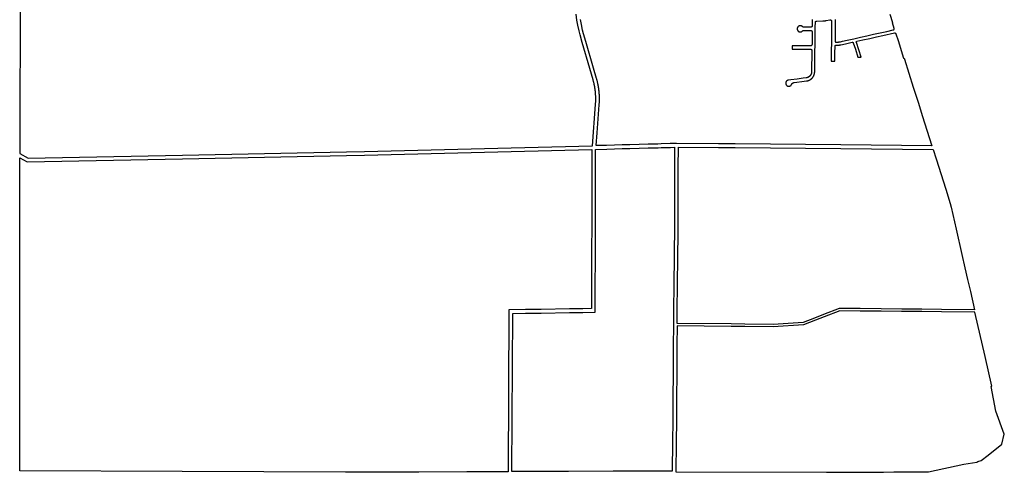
# Model space of a CAD drawing. Header units: feet. Extents: x 1444270 to 1463319, y 704912 to 726097.
# Tile 1 of 18: x 1444270 to 1460252, y 704912 to 712256. Entities that reach past the tile are written whole.
import ezdxf

# ---------------------------------------------------------------- set-up
doc = ezdxf.new("R2010")
doc.units = ezdxf.units.FT
doc.header["$MEASUREMENT"] = 0
doc.layers.add('SH_Minor_Grid_Line', color=252, linetype='Continuous')

msp = doc.modelspace()

# ---------------------------------------------------------------- linework, layer by layer
at = {"layer": 'SH_Minor_Grid_Line'}
for points in [[(1444279, 712786), (1444275, 710159), (1444275, 710083), (1444405, 710009), (1446913, 710058), (1449574, 710111), (1449869, 710119), (1452246, 710179), (1453566, 710211), (1453617, 710882), (1453618, 710891), (1453618, 710901), (1453619, 710910), (1453620, 710919), (1453620, 710929), (1453620, 710938), (1453621, 710948), (1453621, 710957), (1453621, 710967), (1453621, 710976), (1453621, 710986), (1453621, 710995), (1453620, 711005), (1453620, 711014), (1453620, 711023), (1453619, 711033), (1453619, 711042), (1453619, 711043), (1453619, 711044), (1453619, 711045), (1453619, 711046), (1453618, 711047), (1453618, 711048), (1453618, 711049), (1453618, 711049), (1453618, 711050), (1453618, 711051), (1453618, 711052), (1453618, 711053), (1453618, 711054), (1453618, 711055), (1453618, 711056), (1453618, 711057), (1453618, 711057), (1453618, 711058), (1453618, 711059), (1453618, 711060), (1453617, 711061), (1453617, 711062), (1453617, 711063), (1453617, 711064), (1453617, 711065), (1453617, 711065), (1453617, 711066), (1453617, 711067), (1453617, 711068), (1453617, 711069), (1453617, 711070), (1453617, 711071), (1453617, 711072), (1453616, 711073), (1453616, 711073), (1453616, 711074), (1453616, 711075), (1453616, 711076), (1453616, 711077), (1453616, 711078), (1453616, 711079), (1453616, 711080), (1453616, 711081), (1453616, 711081), (1453616, 711082), (1453615, 711083), (1453615, 711084), (1453615, 711085), (1453615, 711086), (1453615, 711087), (1453615, 711088), (1453615, 711089), (1453615, 711089), (1453615, 711090), (1453615, 711091), (1453615, 711092), (1453614, 711093), (1453614, 711094), (1453614, 711095), (1453614, 711096), (1453614, 711097), (1453614, 711097), (1453614, 711098), (1453614, 711099), (1453614, 711100), (1453614, 711101), (1453614, 711102), (1453613, 711103), (1453613, 711104), (1453613, 711105), (1453613, 711105), (1453613, 711106), (1453613, 711107), (1453613, 711108), (1453613, 711109), (1453613, 711110), (1453612, 711111), (1453612, 711112), (1453612, 711113), (1453612, 711114), (1453612, 711115), (1453612, 711116), (1453612, 711117), (1453612, 711118), (1453611, 711119), (1453611, 711120), (1453611, 711121), (1453611, 711122), (1453611, 711123), (1453611, 711124), (1453611, 711125), (1453611, 711125), (1453610, 711126), (1453610, 711127), (1453610, 711128), (1453610, 711129), (1453610, 711130), (1453610, 711131), (1453610, 711132), (1453609, 711133), (1453609, 711134), (1453609, 711135), (1453609, 711136), (1453609, 711137), (1453609, 711138), (1453609, 711139), (1453608, 711140), (1453608, 711141), (1453608, 711142), (1453608, 711143), (1453608, 711144), (1453608, 711145), (1453608, 711146), (1453607, 711147), (1453607, 711148), (1453607, 711148), (1453607, 711149), (1453607, 711150), (1453607, 711151), (1453607, 711152), (1453606, 711153), (1453606, 711154), (1453606, 711155), (1453606, 711156), (1453606, 711157), (1453606, 711158), (1453605, 711159), (1453605, 711160), (1453605, 711161), (1453605, 711162), (1453605, 711163), (1453605, 711164), (1453604, 711165), (1453604, 711166), (1453604, 711167), (1453604, 711168), (1453604, 711169), (1453604, 711169), (1453603, 711170), (1453603, 711171), (1453603, 711172), (1453603, 711173), (1453603, 711174), (1453603, 711175), (1453602, 711176), (1453602, 711177), (1453602, 711178), (1453602, 711179), (1453602, 711180), (1453602, 711181), (1453601, 711182), (1453601, 711183), (1453601, 711184), (1453601, 711185), (1453601, 711186), (1453600, 711187), (1453600, 711188), (1453600, 711189), (1453600, 711189), (1453600, 711190), (1453599, 711191), (1453599, 711192), (1453599, 711193), (1453599, 711194), (1453599, 711195), (1453599, 711196), (1453598, 711197), (1453598, 711198), (1453598, 711199), (1453598, 711200), (1453598, 711201), (1453597, 711202), (1453597, 711203), (1453597, 711204), (1453597, 711205), (1453597, 711206), (1453596, 711207), (1453596, 711207), (1453596, 711208), (1453596, 711209), (1453596, 711210), (1453595, 711211), (1453595, 711212), (1453595, 711213)], [(1453595, 711213), (1453593, 711222), (1453591, 711232), (1453588, 711241), (1453586, 711250), (1453584, 711259), (1453581, 711268), (1453579, 711277), (1453577, 711283), (1453522, 711467), (1453400, 711888), (1453367, 712012), (1453350, 712076), (1453331, 712167), (1453316, 712249), (1453301, 712348)], [(1458442, 712206), (1458399, 712340)], [(1453654, 711226), (1453651, 711236), (1453649, 711245), (1453647, 711254), (1453645, 711264), (1453642, 711273), (1453640, 711283), (1453637, 711292), (1453635, 711300), (1453584, 711469), (1453458, 711904), (1453424, 712028), (1453408, 712089), (1453389, 712178), (1453375, 712259)], [(1456939, 712058), (1456941, 712058), (1456943, 712058), (1456945, 712059), (1456947, 712059), (1456949, 712059), (1456951, 712060), (1456953, 712060), (1456954, 712061), (1456956, 712061), (1456958, 712062), (1456960, 712063), (1456962, 712064), (1456964, 712065), (1456965, 712066), (1456967, 712067), (1456969, 712068), (1456970, 712069), (1456972, 712071), (1456972, 712071), (1456973, 712072), (1456975, 712073), (1456977, 712074), (1456978, 712075), (1456980, 712076), (1456982, 712077), (1456984, 712078), (1456985, 712079), (1456987, 712080), (1456989, 712081), (1456991, 712081), (1456993, 712082), (1456995, 712082), (1456997, 712082), (1456999, 712083), (1457001, 712083), (1457003, 712083), (1457005, 712083), (1457014, 712083), (1457108, 712082), (1457109, 712082), (1457110, 712082), (1457112, 712082), (1457113, 712082), (1457115, 712081), (1457116, 712081), (1457117, 712080), (1457119, 712080), (1457120, 712079), (1457121, 712078), (1457122, 712078), (1457123, 712077), (1457124, 712076), (1457125, 712075), (1457126, 712074), (1457127, 712073), (1457128, 712072), (1457129, 712070), (1457130, 712069), (1457130, 712068), (1457131, 712067), (1457131, 712065), (1457132, 712064), (1457132, 712063), (1457132, 712061), (1457132, 712060), (1457133, 712058), (1457133, 712057), (1457132, 712002), (1457131, 711932), (1457131, 711855), (1457131, 711854), (1457131, 711852), (1457130, 711851), (1457130, 711850), (1457130, 711848), (1457129, 711847), (1457129, 711845), (1457128, 711844), (1457128, 711843), (1457127, 711842), (1457126, 711841), (1457125, 711839), (1457124, 711838), (1457123, 711837), (1457122, 711836), (1457121, 711835), (1457120, 711835), (1457119, 711834), (1457118, 711833), (1457117, 711832), (1457115, 711832), (1457114, 711831), (1457113, 711831), (1457111, 711831), (1457110, 711830), (1457108, 711830), (1457107, 711830), (1457106, 711830), (1457039, 711830), (1456962, 711830), (1456887, 711830), (1456807, 711830), (1456807, 711780), (1456885, 711780), (1456962, 711780), (1457039, 711780), (1457104, 711780), (1457105, 711780), (1457107, 711780), (1457108, 711780), (1457110, 711779), (1457111, 711779), (1457112, 711779), (1457114, 711778), (1457115, 711777), (1457116, 711777), (1457117, 711776), (1457119, 711775), (1457120, 711774), (1457121, 711773), (1457122, 711773), (1457123, 711771), (1457124, 711770), (1457125, 711769), (1457125, 711768), (1457126, 711767), (1457127, 711766), (1457127, 711764), (1457128, 711763), (1457128, 711762), (1457128, 711760), (1457129, 711759), (1457129, 711757), (1457129, 711756), (1457129, 711755), (1457128, 711658), (1457125, 711500), (1457124, 711410), (1457124, 711409), (1457124, 711406), (1457124, 711403), (1457123, 711400), (1457123, 711398), (1457123, 711395), (1457122, 711392), (1457121, 711389), (1457121, 711387), (1457120, 711384), (1457119, 711381), (1457118, 711378), (1457117, 711376), (1457116, 711373), (1457115, 711371), (1457114, 711368), (1457113, 711365), (1457111, 711363), (1457110, 711361), (1457108, 711358), (1457107, 711356), (1457105, 711353), (1457104, 711351), (1457102, 711349), (1457100, 711347), (1457098, 711345), (1457096, 711343), (1457094, 711341), (1457092, 711339), (1457090, 711337), (1457088, 711335), (1457086, 711333), (1457083, 711331), (1457081, 711330), (1457079, 711328), (1457076, 711327), (1457074, 711325), (1457072, 711324), (1457069, 711323), (1457066, 711321), (1457064, 711320), (1457061, 711319), (1457059, 711318), (1457056, 711317), (1457053, 711316), (1457051, 711315), (1457048, 711315), (1457045, 711314), (1457042, 711314), (1457040, 711313), (1457037, 711313), (1456987, 711306), (1456888, 711294), (1456789, 711281), (1456748, 711276), (1456746, 711275), (1456744, 711275), (1456742, 711275), (1456740, 711274), (1456738, 711274), (1456736, 711273), (1456734, 711272), (1456732, 711271), (1456731, 711270), (1456729, 711269), (1456727, 711268), (1456725, 711267), (1456724, 711266), (1456722, 711265), (1456721, 711264), (1456719, 711262), (1456718, 711261), (1456717, 711260), (1456715, 711258), (1456714, 711257), (1456713, 711255), (1456712, 711253), (1456711, 711252), (1456710, 711250), (1456709, 711248), (1456708, 711246), (1456707, 711244), (1456707, 711243), (1456706, 711241), (1456706, 711239), (1456705, 711237), (1456705, 711235), (1456704, 711233), (1456704, 711231), (1456704, 711229), (1456704, 711227), (1456704, 711225), (1456704, 711223), (1456704, 711221), (1456704, 711219), (1456705, 711217), (1456705, 711215), (1456706, 711213), (1456706, 711211), (1456707, 711209), (1456708, 711207), (1456708, 711205), (1456709, 711204), (1456710, 711202), (1456711, 711200), (1456712, 711198), (1456713, 711197), (1456715, 711195), (1456716, 711194), (1456717, 711192), (1456719, 711191), (1456720, 711189), (1456722, 711188), (1456723, 711187), (1456724, 711186), (1456726, 711185), (1456727, 711184), (1456729, 711183), (1456731, 711182), (1456733, 711181), (1456734, 711180), (1456736, 711179), (1456738, 711179), (1456740, 711178), (1456742, 711178), (1456744, 711177), (1456746, 711177), (1456748, 711177), (1456750, 711176), (1456752, 711176), (1456754, 711176), (1456756, 711176), (1456758, 711176), (1456760, 711177), (1456762, 711177), (1456764, 711177), (1456766, 711178), (1456768, 711178), (1456770, 711179), (1456772, 711179), (1456773, 711180), (1456775, 711181), (1456777, 711182), (1456779, 711183), (1456780, 711184), (1456782, 711185), (1456784, 711186), (1456785, 711187), (1456787, 711189), (1456788, 711190), (1456790, 711191), (1456791, 711193), (1456792, 711194), (1456794, 711196), (1456795, 711198), (1456796, 711199), (1456797, 711201), (1456798, 711203), (1456799, 711204), (1456800, 711206), (1456800, 711207), (1456801, 711209), (1456802, 711211), (1456803, 711213), (1456804, 711214), (1456805, 711216), (1456806, 711218), (1456807, 711219), (1456809, 711221), (1456810, 711222), (1456811, 711224), (1456813, 711225), (1456814, 711226), (1456816, 711227), (1456818, 711229), (1456819, 711230), (1456821, 711231), (1456823, 711232), (1456825, 711233), (1456826, 711233), (1456828, 711234), (1456830, 711235), (1456832, 711236), (1456834, 711236), (1456836, 711236), (1456838, 711237), (1456840, 711237), (1456882, 711243), (1456967, 711253), (1457043, 711263), (1457044, 711263), (1457048, 711264), (1457051, 711264), (1457054, 711265), (1457058, 711266), (1457061, 711266), (1457064, 711267), (1457068, 711268), (1457071, 711269), (1457074, 711271), (1457078, 711272), (1457081, 711273), (1457084, 711274), (1457087, 711276), (1457090, 711277), (1457093, 711279), (1457096, 711280), (1457099, 711282), (1457102, 711284), (1457105, 711286), (1457108, 711288), (1457111, 711290), (1457114, 711292), (1457117, 711294), (1457119, 711296), (1457122, 711298), (1457125, 711301), (1457127, 711303), (1457130, 711305), (1457132, 711308), (1457134, 711310), (1457137, 711313), (1457139, 711316), (1457141, 711318), (1457143, 711321), (1457145, 711324), (1457147, 711327), (1457149, 711329), (1457151, 711332), (1457153, 711335), (1457155, 711338), (1457156, 711341), (1457158, 711344), (1457160, 711348), (1457161, 711351), (1457162, 711354), (1457164, 711357), (1457164, 711358), (1457165, 711361), (1457166, 711364), (1457167, 711368), (1457168, 711371), (1457169, 711374), (1457170, 711378), (1457171, 711381), (1457172, 711384), (1457172, 711388), (1457173, 711391), (1457173, 711395), (1457173, 711398), (1457174, 711402), (1457174, 711405), (1457174, 711408), (1457174, 711410), (1457175, 711507), (1457178, 711658), (1457179, 711753), (1457180, 711831), (1457181, 711909), (1457182, 711987), (1457183, 712065), (1457184, 712143), (1457185, 712210), (1457185, 712211), (1457185, 712213), (1457185, 712214), (1457185, 712215), (1457186, 712217), (1457186, 712218), (1457187, 712220), (1457187, 712221), (1457188, 712222), (1457189, 712223), (1457189, 712225), (1457190, 712226), (1457191, 712227), (1457192, 712228), (1457193, 712229), (1457194, 712230), (1457195, 712231), (1457196, 712231), (1457198, 712232), (1457199, 712233), (1457200, 712233), (1457201, 712234), (1457203, 712234), (1457204, 712235), (1457206, 712235), (1457207, 712235), (1457208, 712235), (1457210, 712235), (1457305, 712236), (1457307, 712236), (1457311, 712236), (1457315, 712236), (1457320, 712236), (1457324, 712236), (1457329, 712237), (1457333, 712237), (1457337, 712238), (1457342, 712238), (1457346, 712239), (1457350, 712240), (1457355, 712241), (1457359, 712242), (1457418, 712255), (1457419, 712255), (1457421, 712255), (1457422, 712255), (1457424, 712255), (1457425, 712255), (1457426, 712255), (1457428, 712255), (1457429, 712255), (1457431, 712254), (1457432, 712254), (1457433, 712253), (1457434, 712253), (1457436, 712252), (1457437, 712251), (1457438, 712250), (1457439, 712250), (1457440, 712249), (1457441, 712248), (1457442, 712247), (1457443, 712246), (1457444, 712244), (1457445, 712243), (1457445, 712242), (1457446, 712241), (1457447, 712239), (1457447, 712238), (1457448, 712237), (1457448, 712235), (1457448, 712234), (1457448, 712233), (1457448, 712231), (1457448, 712230), (1457447, 712127), (1457446, 712017), (1457446, 711937), (1457445, 711857), (1457444, 711780), (1457443, 711703), (1457443, 711585), (1457503, 711584), (1457503, 711711), (1457504, 711828)], [(1456970, 712148), (1456970, 712148), (1456970, 712148), (1456970, 712148), (1456969, 712148), (1456969, 712148), (1456969, 712148), (1456969, 712148), (1456969, 712148), (1456969, 712148), (1456969, 712149), (1456968, 712149), (1456968, 712149), (1456968, 712149), (1456968, 712149), (1456968, 712149), (1456968, 712149), (1456968, 712149), (1456967, 712149), (1456967, 712149), (1456967, 712150), (1456967, 712150), (1456967, 712150), (1456967, 712150), (1456967, 712150), (1456966, 712150), (1456966, 712150), (1456966, 712150), (1456966, 712150), (1456966, 712150), (1456966, 712151), (1456966, 712151), (1456965, 712151), (1456965, 712151), (1456965, 712151), (1456965, 712151), (1456965, 712151), (1456965, 712151), (1456965, 712151), (1456964, 712151), (1456964, 712151), (1456964, 712151), (1456964, 712152), (1456964, 712152), (1456964, 712152), (1456964, 712152), (1456963, 712152), (1456963, 712152), (1456963, 712152), (1456963, 712152), (1456963, 712152), (1456963, 712152), (1456962, 712152), (1456962, 712152), (1456962, 712153), (1456962, 712153), (1456962, 712153), (1456962, 712153), (1456962, 712153), (1456961, 712153), (1456961, 712153), (1456961, 712153), (1456961, 712153), (1456961, 712153), (1456961, 712153), (1456960, 712153), (1456960, 712153), (1456960, 712154), (1456960, 712154), (1456960, 712154), (1456960, 712154), (1456960, 712154), (1456959, 712154), (1456959, 712154), (1456959, 712154), (1456959, 712154), (1456959, 712154), (1456959, 712154), (1456958, 712154), (1456958, 712154), (1456958, 712154), (1456958, 712155), (1456958, 712155), (1456958, 712155), (1456957, 712155), (1456957, 712155), (1456957, 712155), (1456957, 712155), (1456957, 712155), (1456957, 712155), (1456956, 712155), (1456956, 712155), (1456955, 712155), (1456955, 712156), (1456954, 712156), (1456953, 712156), (1456952, 712157), (1456951, 712157), (1456950, 712157), (1456950, 712157), (1456949, 712157), (1456948, 712157), (1456947, 712158), (1456946, 712158), (1456945, 712158), (1456944, 712158), (1456944, 712158), (1456943, 712158), (1456942, 712158), (1456941, 712158), (1456940, 712158), (1456939, 712158), (1456938, 712158), (1456937, 712158), (1456937, 712158), (1456936, 712158), (1456935, 712158), (1456934, 712158), (1456933, 712158), (1456932, 712158), (1456931, 712158), (1456931, 712158), (1456930, 712157), (1456929, 712157), (1456928, 712157), (1456927, 712157), (1456926, 712157), (1456925, 712156), (1456925, 712156), (1456924, 712156), (1456923, 712156), (1456922, 712155), (1456921, 712155), (1456920, 712155), (1456920, 712154), (1456919, 712154), (1456918, 712154), (1456917, 712153), (1456917, 712153), (1456916, 712153), (1456915, 712152), (1456914, 712152), (1456913, 712151), (1456913, 712151), (1456912, 712150), (1456911, 712150), (1456911, 712149), (1456910, 712149), (1456909, 712148), (1456908, 712148), (1456908, 712147), (1456907, 712147), (1456906, 712146), (1456906, 712146), (1456905, 712145), (1456904, 712144), (1456904, 712144), (1456903, 712143), (1456903, 712143), (1456902, 712142), (1456901, 712141), (1456901, 712141), (1456900, 712140), (1456900, 712139), (1456899, 712139), (1456899, 712138), (1456898, 712137), (1456898, 712136), (1456897, 712136), (1456897, 712135), (1456896, 712134), (1456896, 712134), (1456895, 712133), (1456895, 712132), (1456895, 712131), (1456894, 712130), (1456894, 712130), (1456893, 712129), (1456893, 712128), (1456893, 712127), (1456892, 712126), (1456892, 712126), (1456892, 712125), (1456891, 712124), (1456891, 712123), (1456891, 712122), (1456891, 712121), (1456891, 712121), (1456890, 712120), (1456890, 712119), (1456890, 712118), (1456890, 712117), (1456890, 712116), (1456889, 712116), (1456889, 712115), (1456889, 712114), (1456889, 712113), (1456889, 712112), (1456889, 712111), (1456889, 712110), (1456889, 712109), (1456889, 712109), (1456889, 712108), (1456889, 712107), (1456889, 712106), (1456889, 712105), (1456889, 712104), (1456889, 712103), (1456889, 712102), (1456889, 712102), (1456890, 712101), (1456890, 712100), (1456890, 712099), (1456890, 712098), (1456890, 712097), (1456890, 712096), (1456891, 712096), (1456891, 712095), (1456891, 712094), (1456891, 712093), (1456892, 712092), (1456892, 712091), (1456892, 712091), (1456893, 712090), (1456893, 712089), (1456893, 712088), (1456894, 712087), (1456894, 712087), (1456894, 712086), (1456895, 712085), (1456895, 712084), (1456896, 712084), (1456896, 712083), (1456896, 712082), (1456897, 712081), (1456897, 712081), (1456898, 712080), (1456898, 712079), (1456899, 712078), (1456899, 712078), (1456900, 712077), (1456900, 712076), (1456901, 712076), (1456902, 712075), (1456902, 712074), (1456903, 712074), (1456903, 712073), (1456904, 712073), (1456905, 712072), (1456905, 712071), (1456906, 712071), (1456907, 712070), (1456907, 712070), (1456908, 712069), (1456909, 712069), (1456909, 712068), (1456910, 712067), (1456911, 712067), (1456912, 712066), (1456912, 712066), (1456913, 712066), (1456914, 712065), (1456914, 712065), (1456915, 712064), (1456916, 712064), (1456917, 712063), (1456918, 712063), (1456918, 712063), (1456919, 712062), (1456920, 712062), (1456921, 712062), (1456922, 712061), (1456922, 712061), (1456923, 712061), (1456924, 712061), (1456925, 712060), (1456926, 712060), (1456927, 712060), (1456927, 712060), (1456928, 712059), (1456929, 712059), (1456930, 712059), (1456931, 712059), (1456932, 712059), (1456933, 712059), (1456933, 712059), (1456934, 712058), (1456935, 712058), (1456936, 712058), (1456937, 712058), (1456938, 712058), (1456939, 712058)], [(1457135, 712258), (1457134, 712158), (1457134, 712156), (1457134, 712155), (1457134, 712153), (1457133, 712152), (1457133, 712151), (1457132, 712149), (1457132, 712148), (1457131, 712147), (1457131, 712146), (1457130, 712144), (1457129, 712143), (1457128, 712142), (1457127, 712141), (1457126, 712140), (1457125, 712139), (1457124, 712138), (1457123, 712137), (1457122, 712137), (1457121, 712136), (1457119, 712135), (1457118, 712135), (1457117, 712134), (1457115, 712134), (1457114, 712133), (1457113, 712133), (1457111, 712133), (1457110, 712133), (1457109, 712133), (1457049, 712133), (1457005, 712133), (1457003, 712133), (1457001, 712133), (1456999, 712133), (1456997, 712134), (1456995, 712134), (1456993, 712135), (1456991, 712135), (1456990, 712136), (1456988, 712136), (1456986, 712137), (1456984, 712138), (1456982, 712139), (1456980, 712140), (1456979, 712141), (1456977, 712142), (1456975, 712143), (1456974, 712144), (1456972, 712146), (1456972, 712146), (1456971, 712147), (1456970, 712148)], [(1457509, 712257), (1457509, 712256), (1457509, 712255), (1457508, 712141), (1457507, 712071), (1457506, 711991), (1457505, 711906), (1457505, 711906), (1457505, 711905), (1457506, 711904), (1457506, 711903), (1457506, 711902), (1457507, 711901), (1457507, 711900), (1457508, 711899), (1457509, 711898), (1457509, 711897), (1457510, 711896), (1457511, 711896), (1457512, 711895), (1457513, 711894), (1457514, 711894), (1457515, 711893), (1457516, 711893), (1457517, 711893), (1457518, 711893), (1457519, 711892), (1457520, 711892), (1457521, 711892), (1457529, 711893), (1457533, 711893), (1457538, 711893), (1457543, 711893), (1457547, 711893), (1457552, 711893), (1457557, 711894), (1457561, 711894), (1457566, 711895), (1457571, 711895), (1457575, 711896), (1457580, 711897), (1457585, 711897), (1457589, 711898), (1457594, 711899), (1457623, 711906), (1457701, 711923), (1457809, 711947), (1457916, 711971), (1458023, 711995), (1458131, 712019), (1458238, 712043), (1458345, 712067), (1458449, 712090), (1458450, 712090), (1458451, 712090), (1458452, 712091), (1458453, 712091), (1458454, 712092), (1458456, 712092), (1458457, 712093), (1458458, 712094), (1458459, 712095), (1458459, 712095), (1458460, 712096), (1458461, 712097), (1458462, 712098), (1458463, 712100), (1458463, 712101), (1458464, 712102), (1458464, 712103), (1458464, 712104), (1458465, 712105), (1458465, 712107), (1458465, 712108), (1458465, 712109), (1458465, 712110), (1458465, 712112), (1458465, 712113), (1458464, 712114), (1458464, 712115), (1458435, 712205), (1458442, 712206)], [(1457504, 711828), (1457504, 711829), (1457504, 711830), (1457504, 711831), (1457505, 711832), (1457505, 711833), (1457505, 711834), (1457506, 711835), (1457506, 711836), (1457507, 711837), (1457508, 711838), (1457508, 711838), (1457509, 711839), (1457510, 711840), (1457511, 711840), (1457512, 711841), (1457513, 711841), (1457514, 711842), (1457515, 711842), (1457516, 711842), (1457517, 711843), (1457518, 711843), (1457519, 711843), (1457526, 711843), (1457530, 711842), (1457535, 711842), (1457540, 711842), (1457545, 711843), (1457550, 711843), (1457555, 711843), (1457560, 711843), (1457566, 711844), (1457571, 711844), (1457576, 711845), (1457581, 711846), (1457586, 711846), (1457591, 711847), (1457596, 711848), (1457601, 711849), (1457677, 711866), (1457783, 711890), (1457785, 711890), (1457786, 711890), (1457787, 711890), (1457788, 711890), (1457789, 711890), (1457790, 711890), (1457791, 711890), (1457792, 711889), (1457793, 711889), (1457794, 711889), (1457795, 711888), (1457796, 711887), (1457797, 711887), (1457798, 711886), (1457798, 711885), (1457799, 711884), (1457800, 711883), (1457800, 711882), (1457801, 711881), (1457801, 711880), (1457801, 711880), (1457834, 711779), (1457876, 711647), (1457929, 711646), (1457890, 711768), (1457851, 711888), (1457851, 711889), (1457850, 711890), (1457850, 711892), (1457850, 711893), (1457850, 711894), (1457850, 711895), (1457850, 711896), (1457851, 711897), (1457851, 711898), (1457851, 711899), (1457852, 711900), (1457853, 711901), (1457853, 711902), (1457854, 711903), (1457855, 711904), (1457855, 711904), (1457856, 711905), (1457857, 711906), (1457858, 711906), (1457859, 711907), (1457860, 711907), (1457954, 711928), (1458068, 711953), (1458175, 711977), (1458283, 712001), (1458468, 712042), (1458469, 712042), (1458470, 712042), (1458471, 712042), (1458473, 712042), (1458474, 712042), (1458475, 712042), (1458477, 712042), (1458478, 712041), (1458479, 712041), (1458480, 712041), (1458481, 712040), (1458482, 712040), (1458484, 712039), (1458485, 712038), (1458486, 712037), (1458487, 712037), (1458487, 712036), (1458488, 712035), (1458489, 712034), (1458490, 712033), (1458490, 712032), (1458491, 712030), (1458491, 712029), (1458492, 712028), (1458527, 711920), (1458618, 711634), (1458626, 711634), (1458632, 711616), (1458775, 711162), (1458859, 710901), (1458920, 710704), (1459078, 710209), (1457600, 710225), (1455885, 710240), (1455615, 710242), (1454933, 710246), (1454830, 710245), (1454680, 710241), (1454630, 710239), (1454473, 710235), (1454324, 710231), (1454174, 710227), (1454049, 710224), (1453924, 710221), (1453797, 710217), (1453626, 710213), (1453642, 710420), (1453677, 710877), (1453678, 710887), (1453678, 710896), (1453679, 710906), (1453679, 710916), (1453680, 710925), (1453680, 710935), (1453680, 710945), (1453681, 710955), (1453681, 710964), (1453681, 710974), (1453681, 710984), (1453681, 710993), (1453680, 711003), (1453680, 711013), (1453680, 711022), (1453679, 711032), (1453679, 711042), (1453679, 711047), (1453679, 711048), (1453678, 711049), (1453678, 711050), (1453678, 711051), (1453678, 711052), (1453678, 711053), (1453678, 711054), (1453678, 711054), (1453678, 711055), (1453678, 711056), (1453678, 711057), (1453678, 711058), (1453678, 711059), (1453678, 711060), (1453678, 711061), (1453678, 711062), (1453677, 711063), (1453677, 711064), (1453677, 711065), (1453677, 711066), (1453677, 711067), (1453677, 711068), (1453677, 711069), (1453677, 711069), (1453677, 711070), (1453677, 711071), (1453677, 711072), (1453677, 711073), (1453677, 711074), (1453676, 711075), (1453676, 711076), (1453676, 711077), (1453676, 711078), (1453676, 711079), (1453676, 711080), (1453676, 711081), (1453676, 711082), (1453676, 711083), (1453676, 711083), (1453676, 711084), (1453676, 711085), (1453675, 711086), (1453675, 711087), (1453675, 711088), (1453675, 711089), (1453675, 711090), (1453675, 711091), (1453675, 711092), (1453675, 711093), (1453675, 711094), (1453675, 711095), (1453675, 711096), (1453674, 711097), (1453674, 711098), (1453674, 711098), (1453674, 711099), (1453674, 711100), (1453674, 711101), (1453674, 711102), (1453674, 711103), (1453674, 711104), (1453674, 711105), (1453673, 711106), (1453673, 711107), (1453673, 711108), (1453673, 711109), (1453673, 711110), (1453673, 711111), (1453673, 711112), (1453673, 711112), (1453673, 711113), (1453672, 711114), (1453672, 711115), (1453672, 711116), (1453672, 711117), (1453672, 711118), (1453672, 711119), (1453672, 711119), (1453672, 711120), (1453672, 711121), (1453671, 711122), (1453671, 711123), (1453671, 711124), (1453671, 711125), (1453671, 711126), (1453671, 711126), (1453671, 711127), (1453671, 711128), (1453671, 711129), (1453670, 711130), (1453670, 711131), (1453670, 711132), (1453670, 711133), (1453670, 711133), (1453670, 711134), (1453670, 711135), (1453670, 711136), (1453670, 711137), (1453669, 711138), (1453669, 711139), (1453669, 711139), (1453669, 711140), (1453669, 711141), (1453669, 711142), (1453669, 711143), (1453669, 711144), (1453668, 711145), (1453668, 711146), (1453668, 711146), (1453668, 711147), (1453668, 711148), (1453668, 711149), (1453668, 711150), (1453667, 711151), (1453667, 711152), (1453667, 711152), (1453667, 711153), (1453667, 711154), (1453667, 711155), (1453667, 711156), (1453667, 711157), (1453666, 711158), (1453666, 711159), (1453666, 711159), (1453666, 711160), (1453666, 711161), (1453666, 711162), (1453666, 711163), (1453665, 711164), (1453665, 711165), (1453665, 711165), (1453665, 711166), (1453665, 711167), (1453665, 711168), (1453665, 711169), (1453664, 711170), (1453664, 711171), (1453664, 711171), (1453664, 711172), (1453664, 711173), (1453664, 711174), (1453664, 711175), (1453663, 711176), (1453663, 711177), (1453663, 711177), (1453663, 711178), (1453663, 711179), (1453663, 711180), (1453663, 711181), (1453662, 711182), (1453662, 711183), (1453662, 711183), (1453662, 711184), (1453662, 711185), (1453662, 711186), (1453661, 711187), (1453661, 711188), (1453661, 711188), (1453661, 711189), (1453661, 711190), (1453661, 711191), (1453661, 711192), (1453660, 711193), (1453660, 711193), (1453660, 711194), (1453660, 711195), (1453660, 711196), (1453660, 711197), (1453659, 711198), (1453659, 711198), (1453659, 711199), (1453659, 711200), (1453659, 711201), (1453659, 711202), (1453658, 711203), (1453658, 711203), (1453658, 711204), (1453658, 711205), (1453658, 711206), (1453658, 711207), (1453657, 711208), (1453657, 711209), (1453657, 711209), (1453657, 711210), (1453657, 711211), (1453657, 711212), (1453656, 711213), (1453656, 711214), (1453656, 711214), (1453656, 711215), (1453656, 711216), (1453655, 711217), (1453655, 711218), (1453655, 711219), (1453655, 711219), (1453655, 711220), (1453655, 711221), (1453654, 711222), (1453654, 711223), (1453654, 711224), (1453654, 711224), (1453654, 711225), (1453654, 711226)], [(1444389, 709949), (1446915, 709998), (1449574, 710051), (1449869, 710059), (1452246, 710119), (1453558, 710151), (1453558, 709927), (1453556, 709620), (1453556, 708995), (1453554, 708443), (1453550, 707867), (1453552, 707568), (1453412, 707565), (1453196, 707564), (1452732, 707554), (1452480, 707553), (1452212, 707549), (1452198, 704918), (1451529, 704918), (1450749, 704917), (1450325, 704912), (1449832, 704912), (1449557, 704912), (1446908, 704926), (1444270, 704935), (1444274, 707544), (1444275, 710014), (1444389, 709949)], [(1454873, 706230), (1454872, 706120), (1454869, 705771), (1454866, 705388), (1454863, 704954), (1454863, 704932), (1454728, 704930), (1454684, 704930), (1454257, 704930), (1453904, 704929), (1453180, 704927), (1452821, 704927), (1452258, 704928), (1452272, 707490), (1452480, 707493), (1452491, 707493), (1452617, 707494), (1452733, 707494), (1453197, 707504), (1453413, 707505), (1453612, 707509), (1453610, 707867), (1453614, 708442), (1453616, 708995), (1453616, 709620), (1453618, 709929), (1453618, 710152), (1453799, 710157), (1453925, 710161), (1454051, 710164), (1454176, 710167), (1454325, 710171), (1454474, 710175), (1454632, 710179), (1454682, 710181), (1454832, 710185), (1454901, 710186), (1454900, 709858), (1454899, 709596), (1454898, 709486), (1454899, 709300), (1454899, 709208), (1454897, 709056), (1454898, 708942), (1454899, 708734), (1454896, 708617), (1454895, 708575), (1454894, 708454), (1454894, 708363), (1454892, 708291), (1454891, 708225), (1454889, 708141), (1454890, 707988), (1454882, 707510), (1454882, 707413), (1454883, 707234), (1454878, 707032), (1454879, 706990), (1454878, 706765), (1454875, 706405), (1454873, 706230)], [(1455614, 710182), (1455884, 710180), (1457600, 710165), (1459097, 710149), (1459145, 709999), (1459302, 709506), (1459375, 709274), (1459388, 709216), (1459470, 708859), (1459564, 708448), (1459613, 708232), (1459657, 708039), (1459701, 707846), (1459767, 707551), (1459230, 707556), (1458912, 707559), (1458587, 707562), (1458252, 707565), (1457914, 707568), (1457573, 707571), (1457315, 707472), (1457170, 707416), (1456987, 707345), (1456499, 707313), (1456043, 707317), (1455818, 707319), (1454942, 707327), (1454942, 707412), (1454942, 707509), (1454950, 707988), (1454949, 708140), (1454951, 708224), (1454954, 708362), (1454954, 708453), (1454955, 708574), (1454956, 708616), (1454959, 708734), (1454958, 708943), (1454957, 709056), (1454959, 709208), (1454959, 709301), (1454958, 709486), (1454959, 709596), (1454960, 709858), (1454961, 710188), (1455614, 710182)], [(1454933, 706230), (1454932, 706120), (1454929, 705770), (1454926, 705387), (1454923, 704922), (1457365, 704913), (1457568, 704913), (1457944, 704915), (1458292, 704917), (1458457, 704918), (1458544, 704918), (1458790, 704920), (1458931, 704920), (1458966, 704921), (1459020, 704921), (1459597, 705043), (1459805, 705078), (1459825, 705086), (1459875, 705106), (1459988, 705188), (1460214, 705370), (1460252, 705529), (1460116, 705905), (1460038, 706304), (1460052, 706308), (1459942, 706790), (1459776, 707511), (1459230, 707516), (1458912, 707519), (1458586, 707522), (1458251, 707525), (1457913, 707528), (1457580, 707531), (1457330, 707435), (1457185, 707379), (1456995, 707305), (1456500, 707273), (1456042, 707277), (1455817, 707279), (1454942, 707287), (1454943, 707234), (1454938, 707032), (1454939, 706991), (1454938, 706764), (1454935, 706404), (1454933, 706230)]]:
    msp.add_lwpolyline(points, dxfattribs=at)

doc.saveas('drawing.dxf')
